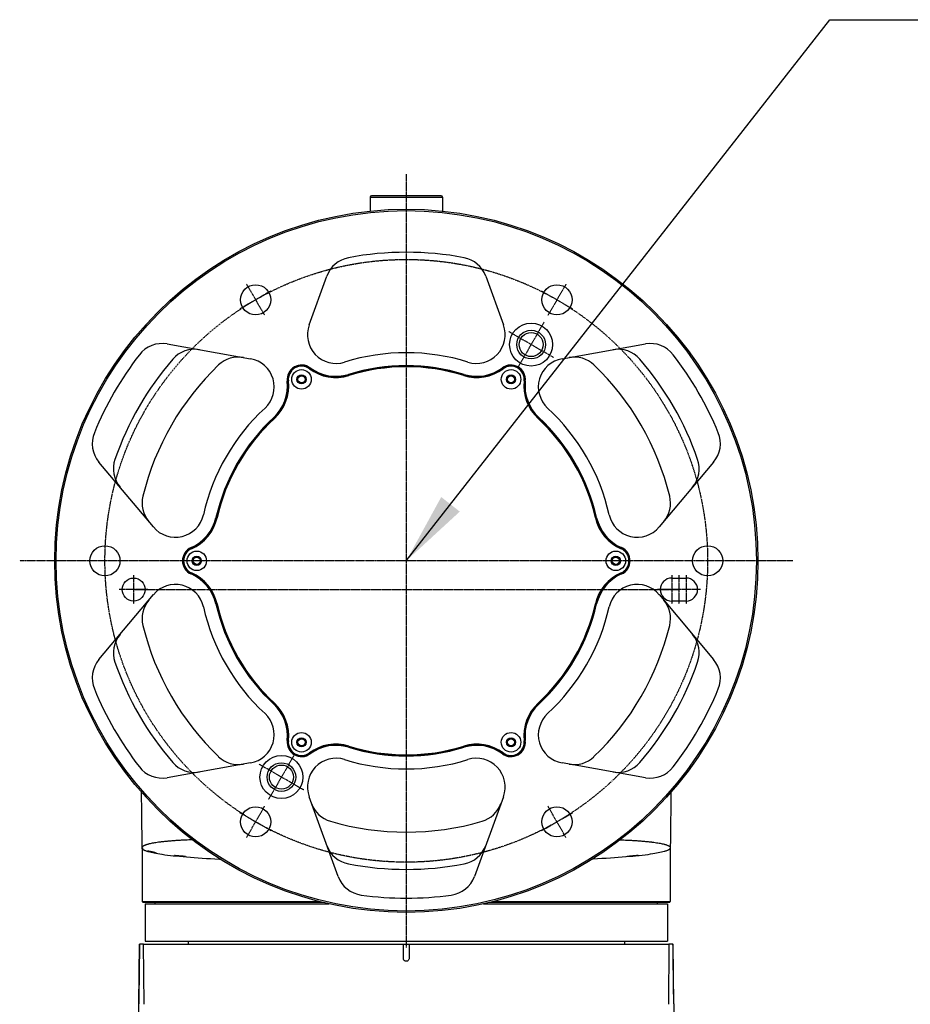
# Model space of a CAD drawing. Header units: millimetres. Extents: x 0 to 7374, y 0 to 4200.
# Tile 18 of 256: x 1902 to 2212, y 402 to 745. Entities that reach past the tile are written whole.
import ezdxf

# ---------------------------------------------------------------- set-up
doc = ezdxf.new("R2010")
doc.units = ezdxf.units.MM
doc.header["$LTSCALE"] = 0.2
doc.linetypes.add('CENTER2', pattern=[1.125, 0.75, -0.125, 0.125, -0.125])
doc.layers.add('01_Object Line', color=4, linetype='Continuous')
doc.layers.add('02_Center Line', color=1, linetype='CENTER2')
doc.styles.add('Rainbow-4.0 Style', font='malgunsl.ttf')
doc.dimstyles.new('Rainbow-4.0 Style', dxfattribs={"dimtxt": 3.5, "dimasz": 2.5, "dimexe": 1, "dimexo": 1, "dimgap": 1, "dimtad": 1, "dimdsep": 46, "dimtxsty": 'Rainbow-4.0 Style', "dimcen": 0, "dimclrd": 251, "dimclre": 251, "dimclrt": 7, "dimazin": 3, "dimtp": 0.1, "dimtm": 0.1, "dimtfac": 0.61, "dimtmove": 0, "dimatfit": 3, "dimfxl": 1, "dimlwd": -1, "dimlwe": -1, "dimarcsym": 1})

# ---------------------------------------------------------------- blocks, each defined once
blk = doc.blocks.new('A$Cb92482dd')
for p, q in [((0, 127.2), (-12.12, 127.2)), ((12.12, 127.2), (0, 127.2)), ((-12.62, 126.7), (-12.64, 121.85)), ((-12.62, 126.7), (12.62, 126.7)), ((12.62, 126.7), (12.64, 121.85)), ((-33.85, 82.21), (-27.67, 99.19)), ((27.67, 99.19), (33.85, 82.21)), ((-83.35, 75.55), (-54.28, 70.42)), ((54.28, 70.42), (83.35, 75.55)), ((-33.58, 67.15), (-33.76, 66.91)), ((33.58, 67.15), (33.76, 66.91)), ((-41.37, 62.66), (-41.07, 62.69)), ((-20.11, 64.85), (-20.02, 64.57)), ((20.02, 64.57), (20.11, 64.85)), ((41.37, 62.66), (41.07, 62.69)), ((-46.11, 49.84), (-45.91, 49.62)), ((46.11, 49.84), (45.91, 49.62)), ((-88.12, 11.79), (-107.1, 34.41)), ((107.1, 34.41), (88.12, 11.79)), ((-66.22, 15.01), (-65.93, 14.95)), ((66.22, 15.01), (65.93, 14.95)), ((-74.95, 4.5), (-74.83, 4.22)), ((74.95, 4.5), (74.83, 4.22)), ((-74.95, -4.5), (-74.83, -4.22)), ((74.95, -4.5), (74.83, -4.22)), ((92.5, -6), (97.5, -6)), ((-107.1, -34.41), (-88.12, -11.79)), ((88.12, -11.79), (107.1, -34.41)), ((-66.22, -15.01), (-65.93, -14.95)), ((66.22, -15.01), (65.93, -14.95)), ((97.5, -14), (92.5, -14)), ((-46.11, -49.84), (-45.91, -49.62)), ((46.11, -49.84), (45.91, -49.62)), ((-41.37, -62.66), (-41.07, -62.69)), ((-20.11, -64.85), (-20.02, -64.57)), ((20.11, -64.85), (20.02, -64.57)), ((41.37, -62.66), (41.07, -62.69)), ((-33.58, -67.15), (-33.76, -66.91)), ((33.58, -67.15), (33.76, -66.91)), ((-54.28, -70.42), (-83.35, -75.55)), ((83.35, -75.55), (54.28, -70.42)), ((-23.75, -109.96), (-33.85, -82.21)), ((33.85, -82.21), (23.75, -109.96)), ((-76, -97.25), (-76, -97.25)), ((76, -97.25), (76, -97.25)), ((-92, -100.38), (-92, -118.7)), ((92, -100.38), (92, -118.7)), ((-76, -103.2), (-76, -103.2)), ((76, -103.2), (76, -103.2)), ((-92, -118.7), (-30.27, -118.7)), ((-91.7, -119), (-92, -118.7)), ((-29.07, -119), (-91.7, -119)), ((-91, -119.5), (-26.94, -119.5)), ((-91, -119.5), (-91, -132.5)), ((-87.5, -119.5), (-87.5, -119)), ((26.94, -119.5), (91, -119.5)), ((91.7, -119), (29.07, -119)), ((30.27, -118.7), (92, -118.7)), ((87.5, -119.5), (87.5, -119)), ((91, -119.5), (91, -132.5)), ((91.7, -119), (92, -118.7)), ((-93.19, -154.38), (-93.01, -133.5)), ((-93.01, -133.5), (-92.93, -133.5)), ((-91.53, -133.5), (-92.93, -133.5)), ((-91.53, -133.5), (-1, -133.5)), ((-91.34, -154.5), (-91.53, -133.5)), ((-91, -132.5), (91, -132.5)), ((-76, -132.5), (-76, -133.5)), ((-1, -133.5), (1, -133.5)), ((-1, -138.5), (-1, -133.5)), ((1, -133.5), (1, -138.5)), ((1, -133.5), (91.53, -133.5)), ((76, -132.5), (76, -133.5)), ((91.53, -133.5), (91.34, -154.5)), ((92.93, -133.5), (91.53, -133.5)), ((92.93, -133.5), (93.01, -133.5)), ((93.19, -154.38), (93.01, -133.5)), ((-93.19, -154.5), (-93.2, -154.39)), ((-93.19, -154.38), (-93.19, -154.38)), ((-93.19, -154.38), (-93.19, -154.38)), ((-92.43, -218.55), (-93.19, -154.5)), ((93.19, -154.38), (93.19, -154.38)), ((93.2, -154.38), (93.2, -154.38))]:
    blk.add_line(p, q)
for centre, radius in [((0, 0), 122.5), ((0, 0), 122), ((-52.5, 90.93), 5.25), ((52.5, 90.93), 5.25), ((43.5, 75.34), 7.5), ((43.5, 75.34), 4.19), ((-36.5, 63.22), 3.4), ((36.5, 63.22), 3.4), ((-36.5, 63.22), 1.6), ((-36.5, 63.22), 1.23), ((36.5, 63.22), 1.6), ((36.5, 63.22), 1.23), ((-105, 0), 5.25), ((105, 0), 5.25), ((-73, 0), 3.4), ((-73, 0), 1.6), ((-73, 0), 1.23), ((73, 0), 3.4), ((73, 0), 1.6), ((73, 0), 1.23), ((-95, -10), 4), ((-36.5, -63.22), 3.4), ((-36.5, -63.22), 1.6), ((36.5, -63.22), 3.4), ((36.5, -63.22), 1.6), ((-36.5, -63.22), 1.23), ((36.5, -63.22), 1.23), ((-43.5, -75.34), 7.5), ((-43.5, -75.34), 4.19), ((-52.5, -90.93), 5.25), ((52.5, -90.93), 5.25)]:
    blk.add_circle(centre, radius)
for centre, radius, start, end in [((-12.12, 126.7), 0.5, 90.002, 179.7), ((12.12, 126.7), 0.5, 0.3, 89.9981), ((0, 0), 107.5, 79.1992, 100.8008), ((-18.27, 95.77), 10, 100.8008, 160), ((18.27, 95.77), 10, 20, 79.1992), ((-24.45, 78.79), 10, 160, 287.24), ((24.45, 78.79), 10, 252.76, 20), ((-85.09, 65.7), 10, 80, 142.3272), ((85.09, 65.7), 10, 37.6728, 100), ((-73.81, 63.71), 10, 80, 139.1992), ((0, 0), 72.5, 72.76, 107.24), ((73.81, 63.71), 10, 40.8008, 100), ((0, 0), 117.5, 142.3272, 157.6728), ((0, 0), 107.5, 139.1992, 160.8008), ((-58.47, 61.01), 10, 80, 133.7839), ((-56.01, 60.57), 10, 312.76, 80), ((56.01, 60.57), 10, 100, 227.24), ((58.47, 61.01), 10, 46.2161, 100), ((0, 0), 107.5, 19.1992, 40.8008), ((0, 0), 117.5, 22.3272, 37.6728), ((0, 0), 94.5, 133.7839, 166.2161), ((-36.5, 63.22), 5, 53.407, 186.593), ((-36.5, 63.22), 4.9, 53.407, 186.593), ((-36.5, 63.22), 4.6, 53.407, 186.593), ((-24.58, 79.28), 15.4, 233.407, 287.2244), ((-24.58, 79.28), 15.1, 233.407, 287.2244), ((-24.58, 79.28), 15, 233.407, 287.2244), ((0, 0), 68, 72.7756, 107.2244), ((0, 0), 67.9, 72.7756, 107.2244), ((0, 0), 67.6, 72.7756, 107.2244), ((24.58, 79.28), 15.4, 252.7756, 306.593), ((24.58, 79.28), 15.1, 252.7756, 306.593), ((24.58, 79.28), 15, 252.7756, 306.593), ((36.5, 63.22), 5, 353.407, 126.593), ((36.5, 63.22), 4.9, 353.407, 126.593), ((36.5, 63.22), 4.6, 353.407, 126.593), ((0, 0), 94.5, 13.7839, 46.2161), ((-56.37, 60.92), 15, 312.7756, 6.593), ((-56.37, 60.92), 15.1, 312.7756, 6.593), ((-56.37, 60.92), 15.4, 312.7756, 6.593), ((56.37, 60.92), 15.4, 173.407, 227.2244), ((56.37, 60.92), 15.1, 173.407, 227.2244), ((56.37, 60.92), 15, 173.407, 227.2244), ((0, 0), 72.5, 132.76, 167.24), ((0, 0), 72.5, 12.76, 47.24), ((0, 0), 68, 132.7756, 167.2244), ((0, 0), 67.9, 132.7756, 167.2244), ((0, 0), 67.6, 132.7756, 167.2244), ((0, 0), 67.6, 12.7756, 47.2244), ((0, 0), 67.9, 12.7756, 47.2244), ((0, 0), 68, 12.7756, 47.2244), ((-99.44, 40.84), 10, 157.6728, 220), ((99.44, 40.84), 10, 320, 22.3272), ((-92.08, 32.06), 10, 160.8008, 220), ((92.08, 32.06), 10, 320, 19.1992), ((-82.07, 20.13), 10, 166.2161, 220), ((82.07, 20.13), 10, 320, 13.7839), ((-80.46, 18.22), 10, 220, 347.24), ((-80.95, 18.35), 15, 293.407, 347.2244), ((-80.95, 18.35), 15.1, 293.407, 347.2244), ((-80.95, 18.35), 15.4, 293.407, 347.2244), ((80.95, 18.35), 15.4, 192.7756, 246.593), ((80.95, 18.35), 15.1, 192.7756, 246.593), ((80.95, 18.35), 15, 192.7756, 246.593), ((80.46, 18.22), 10, 192.76, 320), ((-73, 0), 5, 113.407, 246.593), ((-73, 0), 4.9, 113.407, 246.593), ((-73, 0), 4.6, 113.407, 246.593), ((73, 0), 4.6, 293.407, 66.593), ((73, 0), 4.9, 293.407, 66.593), ((73, 0), 5, 293.407, 66.593), ((-80.95, -18.35), 15, 12.7756, 66.593), ((-80.95, -18.35), 15.1, 12.7756, 66.593), ((-80.95, -18.35), 15.4, 12.7756, 66.593), ((80.95, -18.35), 15.4, 113.407, 167.2244), ((80.95, -18.35), 15.1, 113.407, 167.2244), ((80.95, -18.35), 15, 113.407, 167.2244), ((92.5, -10), 4, 90, 270), ((97.5, -10), 4, 270, 90), ((-80.46, -18.22), 10, 12.76, 140), ((80.46, -18.22), 10, 40, 167.24), ((-82.07, -20.13), 10, 140, 193.7839), ((82.07, -20.13), 10, 346.2161, 40), ((0, 0), 72.5, 192.76, 227.24), ((0, 0), 68, 192.7756, 227.2244), ((0, 0), 67.9, 192.7756, 227.2244), ((0, 0), 67.6, 192.7756, 227.2244), ((0, 0), 67.6, 312.7756, 347.2244), ((0, 0), 67.9, 312.7756, 347.2244), ((0, 0), 68, 312.7756, 347.2244), ((0, 0), 72.5, 312.76, 347.24), ((0, 0), 94.5, 193.7839, 226.2161), ((0, 0), 94.5, 313.7839, 346.2161), ((-92.08, -32.06), 10, 140, 199.1992), ((92.08, -32.06), 10, 340.8008, 40), ((-99.44, -40.84), 10, 140, 202.3272), ((0, 0), 107.5, 199.1992, 220.8008), ((0, 0), 107.5, 319.1992, 340.8008), ((99.44, -40.84), 10, 337.6728, 40), ((0, 0), 117.5, 202.3272, 217.6728), ((0, 0), 117.5, 322.3272, 337.6728), ((-56.37, -60.92), 15, 353.407, 47.2244), ((-56.37, -60.92), 15.1, 353.407, 47.2244), ((-56.37, -60.92), 15.4, 353.407, 47.2244), ((56.37, -60.92), 15.4, 132.7756, 186.593), ((56.37, -60.92), 15.1, 132.7756, 186.593), ((56.37, -60.92), 15, 132.7756, 186.593), ((-56.01, -60.57), 10, 280, 47.24), ((56.01, -60.57), 10, 132.76, 260), ((-36.5, -63.22), 5, 173.407, 306.593), ((-36.5, -63.22), 4.9, 173.407, 306.593), ((-36.5, -63.22), 4.6, 173.407, 306.593), ((-24.58, -79.28), 15.4, 72.7756, 126.593), ((-24.58, -79.28), 15.1, 72.7756, 126.593), ((-24.58, -79.28), 15, 72.7756, 126.593), ((0, 0), 68, 252.7756, 287.2244), ((0, 0), 67.9, 252.7756, 287.2244), ((0, 0), 67.6, 252.7756, 287.2244), ((24.58, -79.28), 15.4, 53.407, 107.2244), ((24.58, -79.28), 15.1, 53.407, 107.2244), ((24.58, -79.28), 15, 53.407, 107.2244), ((36.5, -63.22), 5, 233.407, 6.593), ((36.5, -63.22), 4.9, 233.407, 6.593), ((36.5, -63.22), 4.6, 233.407, 6.593), ((-58.47, -61.01), 10, 226.2161, 280), ((58.47, -61.01), 10, 260, 313.7839), ((-85.09, -65.7), 10, 217.6728, 280), ((-73.81, -63.71), 10, 220.8008, 280), ((-24.45, -78.79), 10, 72.76, 200), ((0, 0), 72.5, 252.76, 287.24), ((24.45, -78.79), 10, 340, 107.24), ((73.81, -63.71), 10, 260, 319.1992), ((85.09, -65.7), 10, 260, 322.3272), ((-23.6, -81.14), 10, 200, 253.7839), ((23.6, -81.14), 10, 286.2161, 340), ((0, 0), 94.5, 253.7839, 286.2161), ((-18.27, -95.77), 10, 200, 259.1992), ((18.27, -95.77), 10, 280.8008, 340), ((0, 0), 107.5, 259.1992, 280.8008), ((-14.35, -106.54), 10, 200, 262.3272), ((14.35, -106.54), 10, 277.6728, 340), ((0, 0), 117.5, 262.3272, 277.6728)]:
    blk.add_arc(centre, radius, start, end)
for centre, major_axis, ratio, start_param, end_param in [((-92.01, -100.41), (0, -0.994), 0.011947, 2.080349, 2.34476), ((-92.01, -100.41), (0, 0.994), 0.011948, 5.060014, 5.221843), ((-92.01, -100.41), (0, 0.994), 0.011948, 4.73951, 5.06001), ((0.71, -98.71), (-92.72, -1.28), 0.064672, 0.201286, 0.217693), ((-82.66, -93.59), (175.09, -6.19), 0.05289, 5.860768, 5.917802), ((92.01, -100.41), (0, 0.994), 0.011948, 0.796894, 1.061323), ((92.01, -100.41), (0, 0.993), 0.011947, 1.061251, 1.223195), ((92, -100.41), (0, -0.994), 0.000684, 1.597917, 1.918417)]:
    blk.add_ellipse(centre, major_axis=major_axis, ratio=ratio, start_param=start_param, end_param=end_param)
for points in [[(-92, -99.72), (-92.08, -93.35), (-92.16, -86.98), (-92.23, -80.62)], [(92.23, -80.62), (92.16, -86.98), (92.08, -93.35), (92, -99.72)]]:
    blk.add_open_spline(points, degree=3)
for points, knots in [([(-90.08, -98.77), (-90.13, -98.79), (-90.19, -98.8), (-90.24, -98.82), (-90.34, -98.85), (-90.43, -98.88), (-90.52, -98.91), (-90.65, -98.95), (-90.78, -99), (-90.89, -99.04), (-90.91, -99.05), (-90.93, -99.06), (-90.95, -99.07), (-91.06, -99.11), (-91.17, -99.16), (-91.26, -99.2), (-91.28, -99.21), (-91.29, -99.21), (-91.3, -99.22), (-91.38, -99.26), (-91.46, -99.3), (-91.52, -99.34), (-91.58, -99.37), (-91.62, -99.41), (-91.67, -99.44), (-91.79, -99.53), (-91.88, -99.62), (-91.94, -99.71), (-91.96, -99.76), (-91.98, -99.8), (-91.99, -99.85), (-91.99, -99.86), (-92, -99.87), (-92, -99.88), (-92, -99.89), (-92, -99.9), (-92, -99.9), (-92, -99.91), (-92, -99.91), (-92, -99.91), (-92, -99.91), (-92, -99.91), (-92, -99.91), (-92, -99.92), (-92, -99.92), (-92, -99.92), (-92, -99.92), (-92, -99.92), (-92, -99.93), (-92, -99.93), (-92, -99.93), (-92, -99.93)], [0.8655492, 0.8655492, 0.8655492, 0.8655492, 0.8711461, 0.8711461, 0.8711461, 0.8820158, 0.8820158, 0.8820158, 0.8977812, 0.8977812, 0.8977812, 0.9006811, 0.9006811, 0.9006811, 0.9165129, 0.9165129, 0.9165129, 0.9188703, 0.9188703, 0.9188703, 0.9327389, 0.9327389, 0.9327389, 0.9440534, 0.9440534, 0.9440534, 0.9751721, 0.9751721, 0.9751721, 0.990736, 0.990736, 0.990736, 0.9946489, 0.9946489, 0.9946489, 0.9973245, 0.9973245, 0.9973245, 0.9982183, 0.9982183, 0.9982183, 0.9985211, 0.9985211, 0.9985211, 0.9992606, 0.9992606, 0.9992606, 0.9999188, 0.9999188, 0.9999188, 1, 1, 1, 1]), ([(-74.57, -97.18), (-75.37, -97.22), (-76.15, -97.25), (-76.98, -97.3), (-77.07, -97.3), (-77.33, -97.31), (-77.51, -97.32), (-78.21, -97.36), (-78.72, -97.39), (-79.71, -97.45), (-80.2, -97.48), (-81.15, -97.55), (-81.61, -97.59), (-82.51, -97.66), (-82.94, -97.7), (-83.78, -97.78), (-84.19, -97.82), (-84.85, -97.89), (-85.13, -97.92), (-85.53, -97.97), (-85.66, -97.99), (-86.13, -98.05), (-86.46, -98.09), (-87.09, -98.18), (-87.39, -98.22), (-87.96, -98.32), (-88.23, -98.36), (-88.74, -98.46), (-88.98, -98.51), (-89.44, -98.61), (-89.65, -98.66), (-89.93, -98.73), (-90, -98.75), (-90.08, -98.77)], [0.5933983, 0.5933983, 0.5933983, 0.5933983, 0.6216955, 0.6216955, 0.625, 0.625, 0.6317686, 0.6317686, 0.6519675, 0.6519675, 0.6724521, 0.6724521, 0.693249, 0.693249, 0.7141281, 0.7141281, 0.7349776, 0.7349776, 0.75, 0.75, 0.7578115, 0.7578115, 0.7779511, 0.7779511, 0.7980769, 0.7980769, 0.8180597, 0.8180597, 0.8379102, 0.8379102, 0.857509, 0.857509, 0.8655492, 0.8655492, 0.8655492, 0.8655492]), ([(74.57, -97.18), (75.37, -97.22), (76.15, -97.25), (76.98, -97.3), (77.07, -97.3), (77.33, -97.31), (77.51, -97.32), (78.21, -97.36), (78.72, -97.39), (79.71, -97.45), (80.2, -97.48), (81.15, -97.55), (81.61, -97.59), (82.51, -97.66), (82.94, -97.7), (83.78, -97.78), (84.19, -97.82), (84.85, -97.89), (85.13, -97.92), (85.53, -97.97), (85.66, -97.99), (86.13, -98.05), (86.46, -98.09), (87.09, -98.18), (87.39, -98.22), (87.96, -98.32), (88.23, -98.36), (88.74, -98.46), (88.98, -98.51), (89.44, -98.61), (89.65, -98.66), (89.93, -98.73), (90, -98.75), (90.08, -98.77)], [0.5933983, 0.5933983, 0.5933983, 0.5933983, 0.6216955, 0.6216955, 0.625, 0.625, 0.6317686, 0.6317686, 0.6519675, 0.6519675, 0.6724521, 0.6724521, 0.693249, 0.693249, 0.7141281, 0.7141281, 0.7349776, 0.7349776, 0.75, 0.75, 0.7578115, 0.7578115, 0.7779511, 0.7779511, 0.7980769, 0.7980769, 0.8180597, 0.8180597, 0.8379102, 0.8379102, 0.857509, 0.857509, 0.8655492, 0.8655492, 0.8655492, 0.8655492]), ([(90.08, -98.77), (90.13, -98.79), (90.19, -98.8), (90.24, -98.82), (90.34, -98.85), (90.43, -98.88), (90.52, -98.91), (90.65, -98.95), (90.78, -99), (90.89, -99.04), (90.91, -99.05), (90.93, -99.06), (90.95, -99.07), (91.06, -99.11), (91.17, -99.16), (91.26, -99.2), (91.28, -99.21), (91.29, -99.21), (91.3, -99.22), (91.38, -99.26), (91.46, -99.3), (91.52, -99.34), (91.58, -99.37), (91.62, -99.41), (91.67, -99.44), (91.79, -99.53), (91.88, -99.62), (91.94, -99.71), (91.96, -99.76), (91.98, -99.8), (91.99, -99.85), (91.99, -99.86), (92, -99.87), (92, -99.88), (92, -99.89), (92, -99.9), (92, -99.9), (92, -99.91), (92, -99.91), (92, -99.91), (92, -99.91), (92, -99.91), (92, -99.91), (92, -99.92), (92, -99.92), (92, -99.92), (92, -99.92), (92, -99.92), (92, -99.93), (92, -99.93), (92, -99.93), (92, -99.93)], [0.8655492, 0.8655492, 0.8655492, 0.8655492, 0.8711461, 0.8711461, 0.8711461, 0.8820158, 0.8820158, 0.8820158, 0.8977812, 0.8977812, 0.8977812, 0.9006811, 0.9006811, 0.9006811, 0.9165129, 0.9165129, 0.9165129, 0.9188703, 0.9188703, 0.9188703, 0.9327389, 0.9327389, 0.9327389, 0.9440534, 0.9440534, 0.9440534, 0.9751721, 0.9751721, 0.9751721, 0.990736, 0.990736, 0.990736, 0.9946489, 0.9946489, 0.9946489, 0.9973245, 0.9973245, 0.9973245, 0.9982183, 0.9982183, 0.9982183, 0.9985211, 0.9985211, 0.9985211, 0.9992606, 0.9992606, 0.9992606, 0.9999188, 0.9999188, 0.9999188, 1, 1, 1, 1]), ([(-92, -100.07), (-92, -100.08), (-92, -100.08), (-92, -100.1), (-92, -100.11), (-91.99, -100.13), (-91.99, -100.14), (-91.99, -100.15), (-91.99, -100.15), (-91.98, -100.18), (-91.97, -100.2), (-91.95, -100.24), (-91.94, -100.26), (-91.93, -100.29), (-91.92, -100.29), (-91.91, -100.32), (-91.89, -100.34), (-91.85, -100.38), (-91.83, -100.4), (-91.79, -100.45), (-91.76, -100.47), (-91.71, -100.52), (-91.68, -100.54), (-91.64, -100.57), (-91.63, -100.58), (-91.59, -100.61), (-91.55, -100.63), (-91.48, -100.68), (-91.44, -100.7), (-91.36, -100.75), (-91.31, -100.77), (-91.26, -100.8), (-91.25, -100.81), (-91.13, -100.87), (-91, -100.92), (-90.73, -101.03), (-90.58, -101.09), (-90.39, -101.15), (-90.36, -101.16), (-90.29, -101.18), (-90.25, -101.19), (-90.08, -101.25), (-89.94, -101.28), (-89.8, -101.32)], [0, 0, 0, 0, 0.0019084, 0.0019084, 0.0056658, 0.0056658, 0.0082552, 0.0082552, 0.0098227, 0.0098227, 0.0172073, 0.0172073, 0.0245797, 0.0245797, 0.0256491, 0.0256491, 0.0330129, 0.0330129, 0.0403745, 0.0403745, 0.047738, 0.047738, 0.0551088, 0.0551088, 0.0573082, 0.0573082, 0.0646981, 0.0646981, 0.0721027, 0.0721027, 0.0795332, 0.0795332, 0.0811224, 0.0811224, 0.0991442, 0.0991442, 0.1176761, 0.1176761, 0.1206413, 0.1206413, 0.125, 0.125, 0.1388545, 0.1388545, 0.1388545, 0.1388545]), ([(-89.8, -101.2), (-89.89, -101.19), (-89.97, -101.18), (-90.06, -101.17), (-90.08, -101.17), (-90.1, -101.17), (-90.12, -101.17)], [0.8732913, 0.8732913, 0.8732913, 0.8732913, 0.9748844, 0.9748844, 0.9748844, 1, 1, 1, 1]), ([(-87, -101.86), (-87.11, -101.83), (-87.22, -101.79), (-87.33, -101.76), (-87.38, -101.74), (-87.44, -101.73), (-87.49, -101.71), (-87.54, -101.69), (-87.6, -101.68), (-87.65, -101.66), (-87.76, -101.63), (-87.86, -101.6), (-87.96, -101.57), (-88.06, -101.54), (-88.16, -101.51), (-88.25, -101.49), (-88.35, -101.46), (-88.44, -101.44), (-88.54, -101.41), (-88.61, -101.4), (-88.67, -101.38), (-88.74, -101.37), (-88.85, -101.34), (-88.96, -101.32), (-89.07, -101.3), (-89.17, -101.28), (-89.27, -101.26), (-89.37, -101.25), (-89.46, -101.24), (-89.56, -101.22), (-89.65, -101.21), (-89.7, -101.21), (-89.75, -101.2), (-89.8, -101.2)], [0.0000004, 0.0000004, 0.0000004, 0.0000004, 0.0880411, 0.0880411, 0.0880411, 0.1315606, 0.1315606, 0.1315606, 0.175636, 0.175636, 0.175636, 0.2625869, 0.2625869, 0.2625869, 0.3491908, 0.3491908, 0.3491908, 0.4352918, 0.4352918, 0.4352918, 0.5, 0.5, 0.5, 0.6068029, 0.6068029, 0.6068029, 0.7122347, 0.7122347, 0.7122347, 0.8158109, 0.8158109, 0.8158109, 0.8732913, 0.8732913, 0.8732913, 0.8732913]), ([(-89.8, -101.26), (-89.17, -101.43), (-88.26, -101.64), (-87.17, -101.83), (-87, -101.86)], [0.128252, 0.128252, 0.128252, 0.128252, 0.8685059, 0.9999996, 0.9999996, 0.9999996, 0.9999996]), ([(-89.8, -101.32), (-88.67, -101.64), (-87.12, -101.94), (-85.15, -102.23), (-85.1, -102.24), (-85.05, -102.25), (-85, -102.25), (-82.73, -102.58), (-79.87, -102.88), (-76.55, -103.15), (-76.53, -103.15), (-76.5, -103.16), (-76.47, -103.16), (-73.12, -103.44), (-69.32, -103.69), (-65.09, -103.91), (-65.07, -103.91), (-65.05, -103.91), (-65.04, -103.91), (-64.98, -103.91), (-64.92, -103.92), (-64.86, -103.92)], [0.1388545, 0.1388545, 0.1388545, 0.1388545, 0.2472857, 0.2472857, 0.2472857, 0.25, 0.25, 0.25, 0.3739188, 0.3739188, 0.3739188, 0.375, 0.375, 0.375, 0.5, 0.5, 0.5, 0.5005411, 0.5005411, 0.5005411, 0.5022387, 0.5022387, 0.5022387, 0.5022387]), ([(-76.91, -103.03), (-77.17, -103), (-77.43, -102.97), (-77.69, -102.94), (-77.94, -102.92), (-78.19, -102.89), (-78.44, -102.87), (-78.54, -102.86), (-78.65, -102.85), (-78.75, -102.84), (-79.11, -102.8), (-79.47, -102.77), (-79.82, -102.74), (-79.95, -102.73), (-80.07, -102.73), (-80.2, -102.72), (-80.39, -102.7), (-80.57, -102.69), (-80.75, -102.68)], [0.0000015, 0.0000015, 0.0000015, 0.0000015, 0.1923303, 0.1923303, 0.1923303, 0.3820439, 0.3820439, 0.3820439, 0.4618647, 0.4618647, 0.4618647, 0.7442284, 0.7442284, 0.7442284, 0.8467443, 0.8467443, 0.8467443, 0.9999988, 0.9999988, 0.9999988, 0.9999988]), ([(-80.75, -102.68), (-80.38, -102.72), (-79.99, -102.76), (-79.2, -102.83), (-78.8, -102.87), (-77.98, -102.94), (-77.56, -102.98), (-77.06, -103.02), (-76.98, -103.03), (-76.91, -103.03)], [0.0000012, 0.0000012, 0.0000012, 0.0000012, 0.3167314, 0.3167314, 0.6319642, 0.6319642, 0.9435288, 0.9435288, 0.9999985, 0.9999985, 0.9999985, 0.9999985]), ([(89.8, -101.32), (88.67, -101.64), (87.12, -101.94), (85.15, -102.23), (85.1, -102.24), (85.05, -102.25), (85, -102.25), (82.73, -102.58), (79.87, -102.88), (76.55, -103.15), (76.53, -103.15), (76.5, -103.16), (76.47, -103.16), (73.12, -103.44), (69.32, -103.69), (65.09, -103.91), (65.07, -103.91), (65.05, -103.91), (65.04, -103.91), (64.98, -103.91), (64.92, -103.92), (64.86, -103.92)], [0.1388545, 0.1388545, 0.1388545, 0.1388545, 0.2472857, 0.2472857, 0.2472857, 0.25, 0.25, 0.25, 0.3739188, 0.3739188, 0.3739188, 0.375, 0.375, 0.375, 0.5, 0.5, 0.5, 0.5005411, 0.5005411, 0.5005411, 0.5022387, 0.5022387, 0.5022387, 0.5022387]), ([(80.76, -102.68), (80.37, -102.7), (79.98, -102.73), (79.57, -102.76), (79.45, -102.77), (79.33, -102.78), (79.2, -102.79), (79.1, -102.8), (79, -102.81), (78.9, -102.82), (78.71, -102.84), (78.53, -102.86), (78.34, -102.88), (78.16, -102.89), (77.97, -102.91), (77.78, -102.93), (77.6, -102.95), (77.41, -102.98), (77.22, -103), (77.12, -103.01), (77.01, -103.02), (76.91, -103.03)], [0.0000006, 0.0000006, 0.0000006, 0.0000006, 0.3218726, 0.3218726, 0.3218726, 0.4192281, 0.4192281, 0.4192281, 0.5, 0.5, 0.5, 0.6423286, 0.6423286, 0.6423286, 0.784165, 0.784165, 0.784165, 0.9244947, 0.9244947, 0.9244947, 0.9999993, 0.9999993, 0.9999993, 0.9999993]), ([(92, -100.07), (92, -100.08), (92, -100.08), (92, -100.1), (92, -100.11), (91.99, -100.13), (91.99, -100.14), (91.99, -100.15), (91.99, -100.15), (91.98, -100.18), (91.97, -100.2), (91.95, -100.24), (91.94, -100.26), (91.93, -100.29), (91.92, -100.29), (91.91, -100.32), (91.89, -100.34), (91.85, -100.38), (91.83, -100.4), (91.79, -100.45), (91.76, -100.47), (91.71, -100.52), (91.68, -100.54), (91.64, -100.57), (91.63, -100.58), (91.59, -100.61), (91.55, -100.63), (91.48, -100.68), (91.44, -100.7), (91.36, -100.75), (91.31, -100.77), (91.26, -100.8), (91.25, -100.81), (91.13, -100.87), (91, -100.92), (90.73, -101.03), (90.58, -101.09), (90.39, -101.15), (90.36, -101.16), (90.29, -101.18), (90.25, -101.19), (90.08, -101.25), (89.94, -101.28), (89.8, -101.32)], [0, 0, 0, 0, 0.0019084, 0.0019084, 0.0056658, 0.0056658, 0.0082552, 0.0082552, 0.0098227, 0.0098227, 0.0172073, 0.0172073, 0.0245797, 0.0245797, 0.0256491, 0.0256491, 0.0330129, 0.0330129, 0.0403745, 0.0403745, 0.047738, 0.047738, 0.0551088, 0.0551088, 0.0573082, 0.0573082, 0.0646981, 0.0646981, 0.0721027, 0.0721027, 0.0795332, 0.0795332, 0.0811224, 0.0811224, 0.0991442, 0.0991442, 0.1176761, 0.1176761, 0.1206413, 0.1206413, 0.125, 0.125, 0.1388545, 0.1388545, 0.1388545, 0.1388545]), ([(-92.93, -133.5), (-92.95, -134.95), (-92.97, -135.85), (-93.03, -140.24), (-93.07, -143.17), (-93.14, -149.12), (-93.17, -151.74), (-93.19, -154.38)], [0.000001, 0.000001, 0.000001, 0.000001, 0.441286, 0.441286, 0.761719, 0.761719, 1.030086, 1.030086, 1.030086, 1.030086]), ([(93.2, -154.38), (93.16, -150.75), (93.12, -147.31), (93.04, -141.46), (93.02, -139.87), (92.97, -135.85), (92.95, -134.95), (92.93, -133.5)], [0.001097, 0.001097, 0.001097, 0.001097, 1.10841, 1.10841, 1.621882, 1.621882, 2.515453, 2.515453, 2.515453, 2.515453]), ([(1, -138.5), (1, -138.5), (1, -138.5), (1, -138.5), (1, -138.63), (0.97, -138.76), (0.87, -139.01), (0.8, -139.12), (0.62, -139.3), (0.51, -139.37), (0.26, -139.47), (0.13, -139.5), (-0.13, -139.5), (-0.26, -139.47), (-0.51, -139.37), (-0.62, -139.3), (-0.8, -139.12), (-0.87, -139.01), (-0.97, -138.76), (-1, -138.63), (-1, -138.5), (-1, -138.5), (-1, -138.5)], [0.6027058, 0.6027058, 0.6027058, 0.6027058, 0.6027152, 0.6027152, 0.6027152, 0.6403819, 0.6403819, 0.6780487, 0.6780487, 0.7157151, 0.7157151, 0.7533815, 0.7533815, 0.7910479, 0.7910479, 0.8287144, 0.8287144, 0.8663811, 0.8663811, 0.9040479, 0.9040479, 0.9040573, 0.9040573, 0.9040573, 0.9040573]), ([(93.2, -154.38), (93.12, -160.53), (93.05, -166.4), (92.88, -180.44), (92.82, -186.05), (92.72, -194.51), (92.65, -200.17), (92.53, -209.88), (92.47, -215.27), (92.43, -218.55)], [-3.663427, -3.663427, -3.663427, -3.663427, -2.859473, -2.859473, -1.825336, -1.825336, -0.982553, -0.982553, -0.001007, -0.001007, -0.001007, -0.001007])]:
    blk.add_open_spline(points, degree=3, knots=knots)
at = {"layer": '01_Object Line'}
for centre in [(43.5, 75.34), (-43.5, -75.34)]:
    blk.add_circle(centre, 5, dxfattribs=at)
at = {"layer": '02_Center Line'}
for p, q in [((0, 134.7), (0, -134.7)), ((-55.63, 96.35), (-49.37, 85.52)), ((55.63, 96.35), (49.37, 85.52)), ((-47.09, 94.06), (-57.91, 87.81)), ((47.09, 94.06), (57.91, 87.81)), ((48, 83.14), (39, 67.55)), ((51.29, 70.84), (35.71, 79.84)), ((134.7, 0), (-134.7, 0)), ((-95, -5), (-95, -15)), ((92.5, -5), (92.5, -15)), ((95, -5), (95, -15)), ((97.5, -5), (97.5, -15)), ((-90, -10), (-100, -10)), ((-95, -10), (95, -10)), ((102.5, -10), (87.5, -10)), ((-39, -67.55), (-48, -83.14)), ((-35.71, -79.84), (-51.29, -70.84)), ((-55.63, -96.35), (-49.37, -85.52)), ((55.63, -96.35), (49.37, -85.52)), ((-47.09, -94.06), (-57.91, -87.81)), ((47.09, -94.06), (57.91, -87.81))]:
    blk.add_line(p, q, dxfattribs=at)
blk.add_circle((0, 0), 105, dxfattribs=at)

msp = doc.modelspace()

# ---------------------------------------------------------------- block references
msp.add_blockref('A$Cb92482dd', (2036.257, 556.257))

# ---------------------------------------------------------------- leaders
at = {"annotation_type": 0, "has_hookline": 1, "hookline_direction": 0, "text_width": 449.218}
msp.add_leader([(2036.257, 556.257), (2183.803, 744.777), (2208.803, 744.777)], dimstyle='Rainbow-4.0 Style', override={"dimscale": 10, "dimgap": 1, "dimtad": 1}, dxfattribs=at)

doc.saveas('drawing.dxf')
